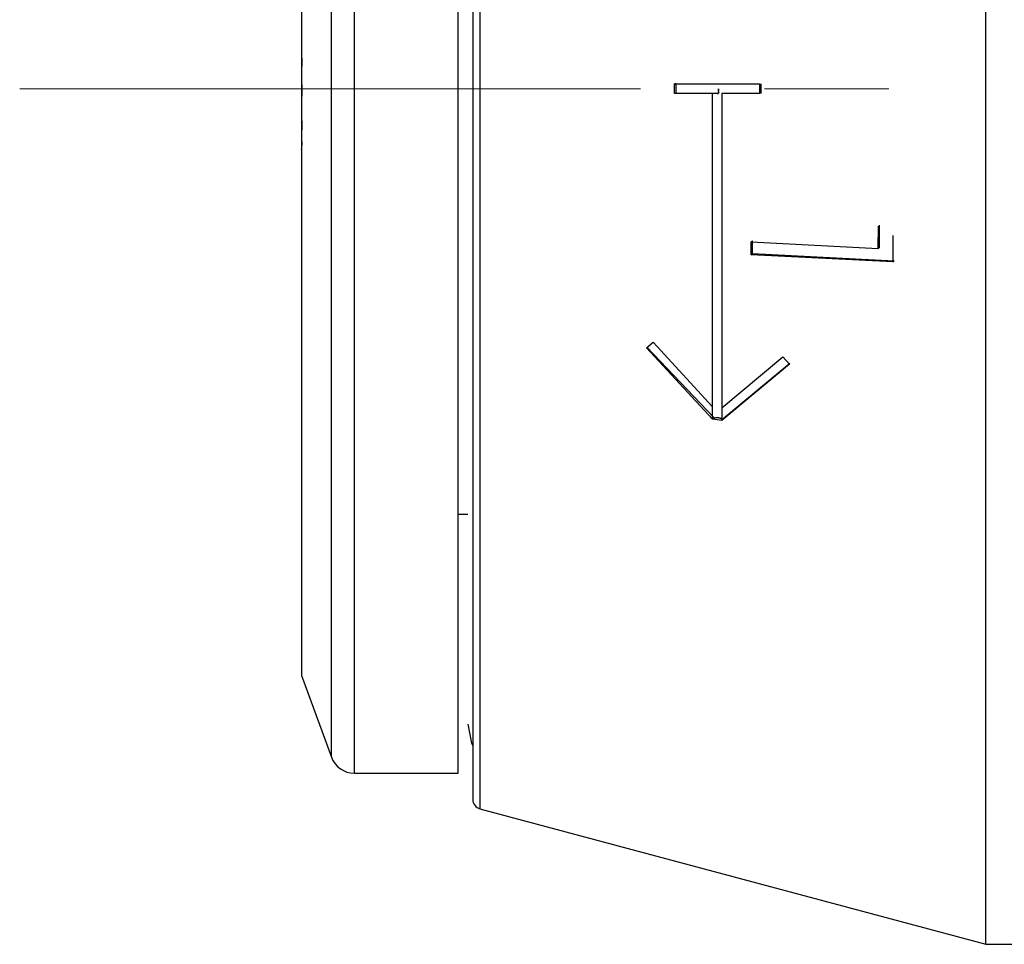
# Model space of a CAD drawing. Header units: inches. Extents: x 0.2 to 16.8, y 0.3 to 10.9.
# Tile 1 of 19: x 4.027 to 4.82, y 0.862 to 1.606. Entities that reach past the tile are written whole.
import ezdxf

# ---------------------------------------------------------------- set-up
doc = ezdxf.new("R2010")
doc.units = ezdxf.units.IN
doc.header["$MEASUREMENT"] = 0
doc.linetypes.add('CENTERX2', pattern=[0.8, 0.5, -0.1, 0.1, -0.1])

msp = doc.modelspace()

# ---------------------------------------------------------------- linework, layer by layer
at = {"color": 7, "linetype": 'Continuous', "lineweight": 25}
for p, q in [((4.80523, 0.86181), (4.80523, 2.23977)), ((4.38004, 0.99961), (4.38004, 2.10197)), ((4.25405, 2.02323), (4.25405, 1.07835)), ((4.55448, 1.55473), (4.62293, 1.55473)), ((4.55448, 1.54685), (4.55448, 1.55473)), ((4.55549, 1.55473), (4.55448, 1.55473)), ((4.55549, 1.55473), (4.55549, 1.54685)), ((4.62293, 1.55473), (4.62293, 1.54685)), ((4.62394, 1.55473), (4.62394, 1.54685)), ((4.5849, 1.54685), (4.55448, 1.54685)), ((4.5849, 1.29472), (4.5849, 1.54685)), ((4.5887, 1.54685), (4.58942, 1.54685)), ((4.58972, 1.55079), (4.58942, 1.54685)), ((4.59001, 1.54685), (4.58972, 1.55079)), ((4.5925, 1.54685), (4.5925, 1.29382)), ((4.62293, 1.54685), (4.5925, 1.54685)), ((4.59264, 1.28404), (4.59264, 1.5379)), ((4.71853, 1.42227), (4.71858, 1.44015)), ((4.71955, 1.423), (4.71955, 1.44084)), ((4.61615, 1.42751), (4.61716, 1.42823)), ((4.61615, 1.42751), (4.71853, 1.42227)), ((4.61616, 1.41712), (4.61616, 1.42751)), ((4.61716, 1.41783), (4.61716, 1.42823)), ((4.73025, 1.43272), (4.73026, 1.41129)), ((4.71955, 1.423), (4.71853, 1.42227)), ((4.61617, 1.41712), (4.61716, 1.41783)), ((4.73026, 1.41129), (4.61617, 1.41712)), ((4.73125, 1.412), (4.61716, 1.41783)), ((4.73026, 1.41129), (4.73125, 1.412)), ((4.53175, 1.34211), (4.53726, 1.34676)), ((4.5849, 1.28457), (4.53175, 1.34211)), ((4.53213, 1.34273), (4.58592, 1.28617)), ((4.53726, 1.34676), (4.5849, 1.29472)), ((4.5925, 1.29382), (4.64163, 1.33488)), ((4.64163, 1.33488), (4.64688, 1.32902)), ((4.64688, 1.32902), (4.5925, 1.28371)), ((4.59352, 1.28531), (4.6473, 1.32968)), ((4.5849, 1.28457), (4.5849, 1.29472)), ((4.5925, 1.28371), (4.5849, 1.28457)), ((4.38004, 1.20827), (4.38791, 1.20827)), ((4.25405, 1.07835), (4.278, 1.01256)), ((4.2965, 0.99961), (4.38004, 0.99961)), ((4.39768, 0.97102), (4.80523, 0.86181)), ((4.80523, 0.86181), (5.31705, 0.86181))]:
    msp.add_line(p, q, dxfattribs=at)
at = {"color": 8, "linetype": 'Continuous', "lineweight": 25}
for p, q in [((4.39768, 2.13056), (4.39768, 0.97102)), ((4.2965, 0.99961), (4.2965, 2.10197)), ((4.278, 1.01256), (4.278, 2.08902))]:
    msp.add_line(p, q, dxfattribs=at)
at = {"color": 7, "linetype": 'CENTERX2', "lineweight": 18}
msp.add_line((4.02694, 1.55079), (12.59575, 1.55079), dxfattribs=at)
at = {"color": 7, "linetype": 'Continuous', "lineweight": 25, "flags": 128}
msp.add_lwpolyline([(4.38791, 1.03898), (4.39091, 1.02391), (4.39162, 1.02229)], dxfattribs=at)
at = {"color": 7, "linetype": 'Continuous', "lineweight": 25}
for centre, radius, start, end in [((4.2965, 1.01929), 0.01969, 200, 270), ((4.39972, 0.97862), 0.00787, 180, 255)]:
    msp.add_arc(centre, radius, start, end, dxfattribs=at)
for points, knots in [([(4.39185, 2.12296), (4.39185, 2.1211), (4.39185, 2.11728), (4.39185, 2.08545), (4.39185, 2.03266), (4.39185, 1.95825), (4.39185, 1.88173), (4.39185, 1.81444), (4.39185, 1.74567), (4.39185, 1.65756), (4.39185, 1.55079), (4.39185, 1.44401), (4.39185, 1.33737), (4.39185, 1.23483), (4.39185, 1.14332), (4.39185, 1.0812), (4.39185, 1.04186), (4.39185, 1.01068), (4.39185, 0.98428), (4.39185, 0.98047), (4.39185, 0.97862)], [0, 0, 0, 0, 0.058248, 0.119986, 0.18429, 0.249959, 0.315627, 0.347815, 0.380014, 0.441752, 0.5, 0.558248, 0.619986, 0.68429, 0.749959, 0.815627, 0.847815, 0.880014, 0.941752, 1, 1, 1, 1]), ([(4.25405, 1.59726), (4.25405, 1.5946), (4.25406, 1.59053), (4.25405, 1.581), (4.25406, 1.57253), (4.25405, 1.56295), (4.25406, 1.55017), (4.25405, 1.5342), (4.25406, 1.52022), (4.25405, 1.51141), (4.25406, 1.50602), (4.25405, 1.50292), (4.25405, 1.50113), (4.25405, 1.5018), (4.25405, 1.50192)], [0, 0, 0, 0, 0.1339838, 0.2048272, 0.2797712, 0.3502259, 0.4255583, 0.5595422, 0.693526, 0.7688467, 0.8393131, 0.9142456, 0.9851005, 1, 1, 1, 1]), ([(4.5887, 1.54685), (4.58827, 1.54685), (4.58741, 1.54685), (4.58627, 1.54685), (4.58534, 1.54685), (4.58504, 1.54685), (4.5849, 1.54685)], [0, 0, 0, 0, 0.248454, 0.500035, 0.748589, 1, 1, 1, 1]), ([(4.5887, 1.2858), (4.58827, 1.28578), (4.58741, 1.28575), (4.58627, 1.28548), (4.58534, 1.28508), (4.58504, 1.28474), (4.5849, 1.28457)], [0, 0, 0, 0, 0.248452, 0.499833, 0.748481, 1, 1, 1, 1]), ([(4.5925, 1.28371), (4.59257, 1.28383), (4.59269, 1.28408), (4.59262, 1.28446), (4.59233, 1.28483), (4.59185, 1.28516), (4.59122, 1.28544), (4.59047, 1.28565), (4.58962, 1.28578), (4.58901, 1.28579), (4.5887, 1.2858)], [0, 0, 0, 0, 0.127894, 0.249157, 0.370802, 0.49978, 0.627876, 0.749163, 0.87083, 1, 1, 1, 1])]:
    msp.add_open_spline(points, degree=3, knots=knots, dxfattribs=at)

doc.saveas('drawing.dxf')
